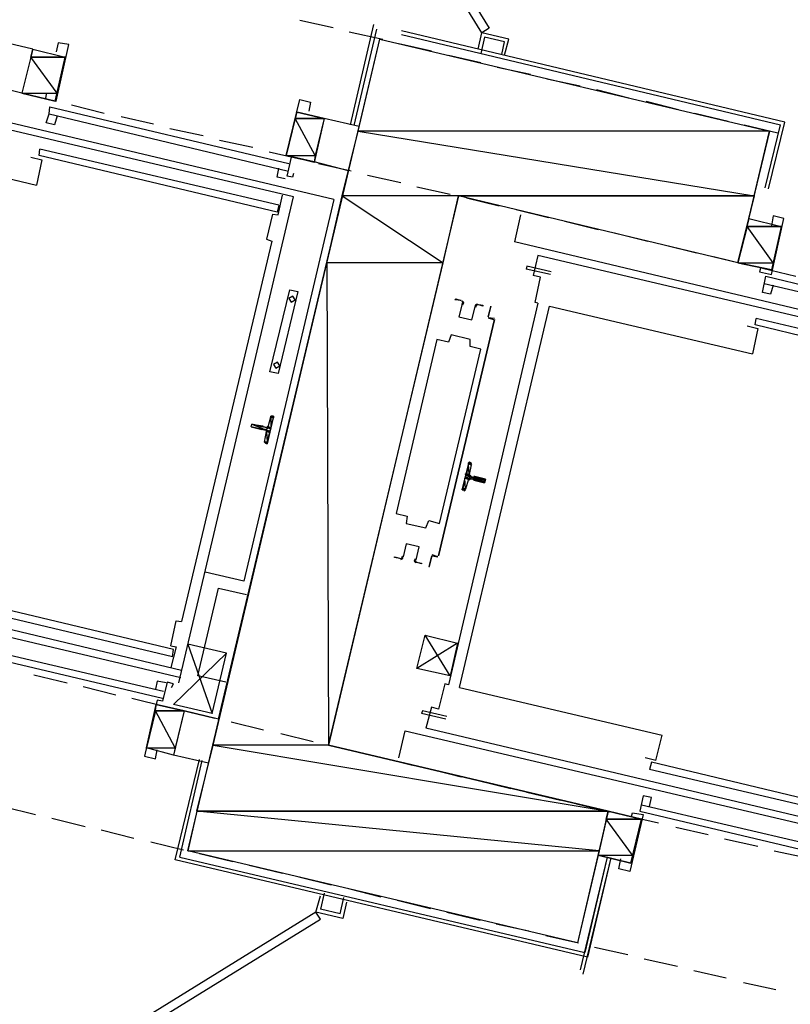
# Model space of a CAD drawing. Header units: feet. Extents: x -79 to 198, y -22 to 181.
# Tile 74 of 256: x 54 to 65, y 52 to 66. Entities that reach past the tile are written whole.
import ezdxf

# ---------------------------------------------------------------- set-up
doc = ezdxf.new("R2010")
doc.units = ezdxf.units.FT
for name, color, linetype in [('A-LINEA', 7, 'CONTINUOUS'), ('A-LINEA-FINA', 9, 'CONTINUOUS'), ('A-MURO-CONCRETO', 8, 'CONTINUOUS')]:
    doc.layers.add(name, color=color, linetype=linetype)

msp = doc.modelspace()

# ---------------------------------------------------------------- linework, layer by layer
at = {"layer": 'A-LINEA'}
for p, q in [((57.64, 66.2178), (58.1333, 66.1111)), ((58.7333, 66.1511), (58.3867, 64.6711)), ((53.6933, 65.7911), (52.48, 66.0711)), ((58.3733, 66.0444), (58.8667, 65.9378)), ((58.7733, 66.0844), (58.44, 64.6578)), ((64.8133, 64.7111), (59.1467, 66.0578)), ((59.1467, 66.0044), (64.7467, 64.6711)), ((60.28, 65.7911), (60.3333, 66.0311)), ((60.28, 65.7911), (60.3333, 66.0311)), ((60.7333, 65.9378), (60.3333, 66.0311)), ((60.7333, 65.9378), (60.3333, 66.0311)), ((59.1067, 65.8711), (59.5867, 65.7644)), ((60.6267, 65.7111), (60.6667, 65.8978)), ((60.6667, 65.6978), (60.7333, 65.9378)), ((53.6933, 65.7911), (53.5333, 65.1378)), ((53.6933, 65.7911), (54.1733, 65.6711)), ((54.0267, 65.0178), (54.1733, 65.6711)), ((59.84, 65.6978), (60.32, 65.5911)), ((60.56, 65.5244), (61.0533, 65.4178)), ((58.1467, 63.5644), (50.2267, 65.4444)), ((53.5333, 65.1378), (52.32, 65.4311)), ((57.5467, 63.6044), (50.5733, 65.2444)), ((61.2933, 65.3511), (61.7867, 65.2444)), ((53.5333, 65.1378), (54.0267, 65.0178)), ((53.5333, 65.1378), (54.0267, 65.0178)), ((62.0267, 65.1911), (62.5067, 65.0711)), ((53.9467, 64.9378), (57.48, 64.0978)), ((54.2667, 64.9644), (54.7467, 64.8444)), ((62.76, 65.0178), (63.24, 64.8978)), ((53.9333, 64.8311), (57.4533, 63.9911)), ((54.0533, 64.8044), (54.0133, 64.6711)), ((55, 64.7911), (55.48, 64.6844)), ((57.44, 64.2178), (57.6, 64.8578)), ((58, 64.7644), (57.6, 64.8578)), ((63.48, 64.8444), (63.9733, 64.7244)), ((58, 64.7644), (57.8533, 64.1111)), ((58.52, 64.6444), (58, 64.7644)), ((64.2133, 64.6711), (64.7067, 64.5511)), ((64.52, 63.7378), (64.7467, 64.6711)), ((64.5733, 63.7244), (64.8133, 64.7111)), ((50.7467, 64.4978), (53.7467, 63.7778)), ((55.72, 64.6178), (56.2133, 64.5111)), ((56.4533, 64.4444), (56.9467, 64.3378)), ((53.7867, 64.2178), (53.8, 64.3111)), ((57.3067, 63.3778), (53.7867, 64.2178)), ((57.3333, 63.4844), (53.8, 64.3111)), ((57.1867, 64.2711), (57.6667, 64.1644)), ((57.8533, 64.1244), (57.44, 64.2178)), ((58.36, 63.9911), (57.8533, 64.1244)), ((57.92, 64.0978), (58.4, 63.9911)), ((56.44, 55.8844), (58.36, 63.9911)), ((58.64, 63.9244), (59.1333, 63.8178)), ((57.32, 63.3378), (57.3867, 63.6311)), ((59.3733, 63.7511), (59.8667, 63.6444)), ((55.8533, 56.4178), (57.5467, 63.6044)), ((58.1467, 63.5644), (56.8133, 57.9244)), ((57.3333, 63.4844), (57.3067, 63.3778)), ((60.1067, 63.5911), (60.5867, 63.4711)), ((57.24, 63.3511), (57.32, 63.3378)), ((60.9067, 63.3378), (60.8133, 62.9378)), ((60.84, 63.4178), (61.32, 63.2978)), ((61.56, 63.2444), (62.0533, 63.1244)), ((62.2933, 63.0711), (62.7867, 62.9511)), ((64.76, 63.1644), (64.6133, 62.5244)), ((57.2267, 62.9511), (55.8933, 57.3244)), ((68.7333, 61.0578), (60.8133, 62.9378)), ((63.0267, 62.8978), (63.5067, 62.7778)), ((61.16, 62.7378), (61.0933, 62.4444)), ((68.1333, 61.0978), (61.16, 62.7378)), ((63.76, 62.7244), (64.24, 62.6044)), ((61.3467, 62.4578), (60.9867, 62.5378)), ((64.48, 62.5511), (64.9733, 62.4311)), ((64.5067, 62.3244), (68.04, 61.4978)), ((64.5333, 62.4311), (68.0667, 61.5911)), ((64.64, 62.2978), (64.6, 62.1644)), ((61.16, 62.0311), (59.84, 56.3911)), ((60, 56.3511), (61.3333, 61.9911)), ((61.3333, 61.9911), (64.3333, 61.2844)), ((60.52, 61.7911), (59.6933, 58.2978)), ((59.6933, 58.2978), (60.52, 61.7911)), ((60.52, 61.8044), (60.4267, 61.8178)), ((60.4267, 61.8178), (60.5067, 61.7911)), ((60.44, 61.8178), (60.44, 61.8178)), ((60.44, 61.8178), (60.44, 61.8178)), ((60.5067, 61.7911), (60.5067, 61.7911)), ((64.3733, 61.7111), (64.3867, 61.8044)), ((67.92, 60.9778), (64.3867, 61.8044)), ((67.8933, 60.8711), (64.3733, 61.7111)), ((57.1733, 60.2044), (57.2133, 60.3511)), ((57.2379, 60.3639), (57.2142, 60.3504)), ((57.08, 60.1644), (57.08, 60.1644)), ((57.12, 59.9778), (57.1467, 60.1378)), ((57.1336, 59.9744), (57.1487, 59.9516)), ((60.1733, 59.6444), (60.1467, 59.4978)), ((60.1864, 59.6479), (60.1713, 59.6706)), ((60.1333, 59.4311), (60.0933, 59.2844)), ((60.1733, 59.4711), (60.2133, 59.4578)), ((60.0687, 59.2583), (60.0924, 59.2718)), ((55.8933, 56.6044), (48.92, 58.2578)), ((59.68, 58.2844), (59.6, 58.3111)), ((59.6, 58.2978), (59.6, 58.2978)), ((59.68, 58.2978), (59.68, 58.2978)), ((59.68, 58.2978), (59.68, 58.2978)), ((48.6133, 58.2178), (55.88, 56.4978)), ((56.8133, 57.9244), (56.24, 58.0578)), ((55.7733, 56.9111), (52.2533, 57.7511)), ((55.76, 56.8044), (52.2267, 57.6444)), ((55.7333, 56.9644), (55.8133, 57.3378)), ((55.8133, 57.3378), (55.8933, 57.3244)), ((52.1067, 57.1244), (55.6267, 56.2978)), ((59.8667, 56.5244), (59.4933, 57.1244)), ((52.08, 57.0311), (55.6133, 56.1911)), ((55.7333, 56.9644), (55.8133, 56.9511)), ((55.8133, 56.9511), (55.7333, 56.6444)), ((56.56, 56.8578), (55.9867, 56.9911)), ((55.76, 56.8044), (55.7733, 56.9111)), ((56.3467, 55.9644), (56.56, 56.8578)), ((53.7067, 56.5378), (54.2, 56.4178)), ((54.44, 56.3644), (54.92, 56.2444)), ((59.7867, 56.4044), (59.6933, 56.0311)), ((59.84, 56.3911), (59.7867, 56.4044)), ((60, 56.3511), (63, 55.6444)), ((55.16, 56.1911), (55.6533, 56.0711)), ((55.3733, 55.4578), (55.52, 56.0978)), ((55.9333, 56.0044), (55.52, 56.0978)), ((55.9333, 56.0044), (55.7733, 55.3511)), ((55.8933, 56.0178), (56.3867, 55.8978)), ((56.44, 55.8844), (55.9333, 56.0044)), ((59.4533, 56.0044), (59.44, 55.9644)), ((59.8, 55.8844), (59.44, 55.9644)), ((59.8133, 55.9244), (59.4533, 56.0044)), ((56.6267, 55.8444), (57.1067, 55.7244)), ((57.36, 55.6711), (57.84, 55.5511)), ((59.1067, 55.3111), (59.2, 55.7111)), ((59.2, 55.7111), (66.4667, 54.0044)), ((66.48, 54.0978), (59.5067, 55.7511)), ((62.9067, 55.2711), (63, 55.6444)), ((58.08, 55.4978), (58.5733, 55.3778)), ((55.7733, 55.3511), (55.3733, 55.4578)), ((56.2933, 55.2311), (55.7733, 55.3511)), ((58.8133, 55.3244), (59.3067, 55.2044)), ((55.8, 53.8044), (56.16, 55.2844)), ((55.8, 53.8044), (56.16, 55.2844)), ((55.8667, 53.8444), (56.2, 55.2711)), ((55.8667, 53.8444), (56.2, 55.2711)), ((62.9067, 55.2711), (62.7467, 55.3111)), ((62.84, 55.2444), (62.8133, 55.1378)), ((66.36, 54.4044), (62.84, 55.2444)), ((59.5467, 55.1511), (60.0267, 55.0311)), ((66.3467, 54.3111), (62.8133, 55.1378)), ((60.28, 54.9778), (60.76, 54.8578)), ((61, 54.8044), (61.4933, 54.6844)), ((61.7333, 54.6311), (62.2267, 54.5111)), ((62.6933, 54.6178), (66.2133, 53.7911)), ((62.8133, 54.5911), (62.84, 54.7244)), ((53.2533, 54.5911), (53.7333, 54.4711)), ((62.4667, 54.4578), (62.9467, 54.3511)), ((62.6667, 54.5244), (66.2, 53.6844)), ((53.9733, 54.4178), (54.4667, 54.2978)), ((62.5333, 53.7511), (62.6933, 54.4044)), ((54.7067, 54.2444), (55.1867, 54.1244)), ((63.2, 54.2844), (63.68, 54.1778)), ((55.44, 54.0711), (55.92, 53.9511)), ((63.92, 54.1111), (64.4133, 54.0044)), ((56.16, 53.8978), (56.6533, 53.7778)), ((64.6533, 53.9378), (65.1467, 53.8311)), ((61.8933, 52.3644), (55.8, 53.8044)), ((55.8667, 53.8444), (61.8533, 52.4311)), ((56.8933, 53.7244), (57.3867, 53.6044)), ((62.1867, 53.8444), (61.7867, 52.1778)), ((62.24, 53.8311), (61.8267, 52.1111)), ((62.1867, 53.8444), (61.8533, 52.4311)), ((62.24, 53.8311), (61.8933, 52.3644)), ((57.6267, 53.5511), (58.1067, 53.4311)), ((58, 53.3111), (57.9467, 53.0711)), ((58.36, 53.3778), (58.84, 53.2578)), ((57.88, 53.0311), (57.9467, 53.2711)), ((58.24, 53.0044), (58.2933, 53.2444)), ((58.3333, 53.1778), (58.28, 52.9378)), ((59.08, 53.2044), (59.5733, 53.0844)), ((58.28, 52.9378), (57.88, 53.0311)), ((58.24, 53.0044), (57.9467, 53.0711)), ((59.8133, 53.0311), (60.3067, 52.9111)), ((60.5467, 52.8578), (61.0267, 52.7511)), ((61.28, 52.6844), (61.76, 52.5778)), ((62, 52.5111), (62.4933, 52.4044)), ((62.7333, 52.3378), (63.2267, 52.2311)), ((63.4667, 52.1644), (63.9467, 52.0578)), ((64.2, 51.9911), (64.68, 51.8844))]:
    msp.add_line(p, q, dxfattribs=at)
for points in [[(60.3333, 66.0311), (58.76, 68.5778), (58.8667, 68.6444), (60.44, 66.0978), (60.3333, 66.0311)], [(60.6667, 65.8978), (60.3733, 65.9644), (60.32, 65.7244)], [(60.6667, 65.8978), (60.3733, 65.9644), (60.32, 65.7244)], [(53.8933, 65.1244), (53.88, 65.0578), (54.04, 65.0178), (54.2267, 65.8578), (54.0667, 65.8844), (54.04, 65.7511)], [(62.2, 54.5244), (61.7467, 52.5778), (55.9867, 53.9378), (58.8267, 65.9378), (64.5867, 64.5778), (64.12, 62.6311), (59.9867, 63.6178), (58.0667, 55.4978), (62.2, 54.5244)], [(54.0133, 64.6711), (53.8933, 64.6978), (53.9333, 64.8311), (53.9467, 64.9378)], [(57.5467, 63.9511), (57.5333, 63.8978), (57.4533, 63.9111), (57.52, 64.1911), (57.44, 64.2178), (57.64, 65.0444), (57.8, 65.0044), (57.7733, 64.8711)], [(53.6667, 64.1911), (53.8267, 64.1511), (53.7467, 63.7778)], [(57.4267, 63.8711), (57.3067, 63.8978), (57.3333, 64.0311)], [(57.24, 63.3511), (57.1467, 62.9778), (57.2267, 62.9511)], [(64.28, 63.2844), (64.12, 62.6311), (64.6133, 62.5244)], [(64.6133, 62.5244), (64.12, 62.6311), (64.28, 63.2844), (64.76, 63.1644)], [(64.4533, 62.5511), (64.44, 62.4978), (64.6133, 62.4578), (64.8, 63.2844), (64.64, 63.3244), (64.6133, 63.1778)], [(61.36, 62.4978), (61, 62.5778), (60.9867, 62.5378)], [(61.16, 62.0311), (61.12, 62.0444), (61.2, 62.4178), (61.0933, 62.4444)], [(64.6, 62.1644), (64.48, 62.1911), (64.5333, 62.4311)], [(57.4933, 62.2311), (57.6133, 62.2044), (57.32, 60.9911), (57.2, 61.0178), (57.4933, 62.2311)], [(57.5374, 62.1365), (57.4813, 62.1019), (57.5159, 62.0457), (57.5721, 62.0804), (57.5374, 62.1365)], [(60.0267, 62.0711), (59.9333, 62.0844), (59.9467, 62.0978), (60.0267, 62.0711)], [(60.0397, 62.0235), (59.9942, 61.8309), (60.1869, 61.7853), (60.2325, 61.9779)], [(60.0397, 62.0235), (59.9942, 61.8309), (60.1869, 61.7853), (60.2325, 61.9779)], [(60.044, 62.0208), (60.0531, 62.0409), (60.0381, 62.0572)], [(60.051, 62.0095), (60.0663, 62.043), (60.0413, 62.0701)], [(60.2673, 62.017), (60.2329, 62.0039), (60.2315, 61.9671)], [(60.2533, 62.0178), (60.3467, 62.0044), (60.3467, 61.9911), (60.2533, 62.0178)], [(60.2644, 62.004), (60.2438, 61.9961), (60.2429, 61.9741)], [(60.4267, 61.8311), (60.4667, 61.9778), (60.4667, 61.9911), (60.4267, 61.8311)], [(64.2533, 61.6978), (64.4133, 61.6578), (64.3333, 61.2844)], [(59.6667, 61.4978), (59.0667, 58.9244), (59.2267, 58.8844), (59.2133, 58.7778), (59.5067, 58.7111), (59.5467, 58.8178), (59.7067, 58.7778), (60.32, 61.3511), (60.16, 61.3911), (60.16, 61.4978), (59.88, 61.5644), (59.84, 61.4578), (59.6667, 61.4978)], [(57.3107, 61.1632), (57.2546, 61.1285), (57.2893, 61.0724), (57.3454, 61.107), (57.3107, 61.1632)], [(57.24, 60.3644), (57.2533, 60.3644), (57.16, 59.9511), (57.1467, 59.9644)], [(57.08, 60.1644), (56.92, 60.2044), (56.9333, 60.2444), (57.0933, 60.2178), (57.0933, 60.2044)], [(57.1333, 60.1644), (57.0933, 60.1644), (57.0933, 60.1644)], [(57.1467, 60.1911), (57.1067, 60.2044), (57.1067, 60.2044)], [(57.1595, 60.1265), (57.157, 60.1416), (57.1446, 60.1506)], [(57.1487, 60.1783), (57.1638, 60.1808), (57.1728, 60.1932)], [(60.0667, 59.2711), (60.04, 59.2711), (60.1467, 59.6844), (60.16, 59.6711)], [(60.1713, 59.4306), (60.1562, 59.4281), (60.1472, 59.4157)], [(60.16, 59.4444), (60.2, 59.4311), (60.2, 59.4311)], [(60.1605, 59.4957), (60.163, 59.4806), (60.1754, 59.4716)], [(60.2267, 59.4711), (60.3867, 59.4311), (60.3733, 59.3778), (60.2133, 59.4178)], [(60.2267, 59.4711), (60.2133, 59.4711), (60.2133, 59.4711)], [(59.3603, 58.2387), (59.4058, 58.4313), (59.2131, 58.4769), (59.1675, 58.2843)], [(59.3603, 58.2387), (59.4058, 58.4313), (59.2131, 58.4769), (59.1675, 58.2843)], [(59.12, 58.2578), (59.04, 58.2711), (59.04, 58.2844), (59.1333, 58.2578)], [(59.1327, 58.2453), (59.1671, 58.2583), (59.1685, 58.2951)], [(59.1356, 58.2583), (59.1562, 58.2661), (59.1571, 58.2882)], [(59.349, 58.2527), (59.3337, 58.2192), (59.3587, 58.1921)], [(59.356, 58.2414), (59.3469, 58.2213), (59.3619, 58.205)], [(59.5867, 58.2978), (59.5467, 58.1378), (59.56, 58.1378), (59.6, 58.2978), (59.68, 58.2844)], [(59.36, 58.2044), (59.44, 58.1911), (59.44, 58.1778), (59.36, 58.2044)], [(56.5467, 56.4311), (56.1333, 56.5244), (56.44, 57.8178), (56.8533, 57.7244)], [(59.9733, 57.0044), (59.3733, 56.6311), (59.4933, 57.1244), (59.9733, 57.0044), (59.8667, 56.5244), (59.3733, 56.6311)], [(55.9867, 56.9911), (56.3467, 55.9644), (55.7733, 56.0978), (56.56, 56.8578)], [(55.7467, 56.3511), (55.7733, 56.4044), (55.68, 56.4311), (55.6133, 56.1511), (55.5333, 56.1644), (55.3467, 55.3378), (55.5067, 55.2978), (55.5333, 55.4311)], [(55.6667, 56.4178), (55.5333, 56.4444), (55.5067, 56.3244)], [(59.6933, 56.0311), (59.5867, 56.0578), (59.5067, 55.7511)], [(62.84, 54.7244), (62.72, 54.7511), (62.6667, 54.5244)], [(62.6933, 54.4044), (62.2, 54.5244), (62.0533, 53.8711), (62.5333, 53.7511)], [(62.5467, 54.4444), (62.56, 54.4978), (62.72, 54.4711), (62.52, 53.6311), (62.36, 53.6711), (62.3867, 53.8178)], [(57.88, 53.0311), (55.3333, 51.4578), (55.4, 51.3511), (57.9467, 52.9244), (57.88, 53.0311)]]:
    msp.add_lwpolyline(points, dxfattribs=at)
at = {"layer": 'A-LINEA-FINA'}
for p, q in [((57.2533, 60.3511), (57.2133, 60.3644)), ((57.2533, 60.3511), (57.2267, 60.3644)), ((57.2533, 60.3644), (57.24, 60.3644)), ((57.08, 60.1644), (56.92, 60.2044)), ((57.0933, 60.2044), (56.9333, 60.2444)), ((57.0933, 60.2044), (56.9333, 60.2444)), ((57.2, 60.1378), (57.1333, 60.1644)), ((57.2, 60.1244), (57.1467, 60.1378)), ((57.2133, 60.1778), (57.16, 60.1911)), ((57.16, 59.9644), (57.12, 59.9778)), ((57.16, 59.9644), (57.1333, 59.9778)), ((57.16, 59.9644), (57.1333, 59.9644)), ((57.16, 59.9511), (57.1333, 59.9644)), ((60.1333, 59.6711), (60.1733, 59.6578)), ((60.1333, 59.6711), (60.1733, 59.6711)), ((60.1467, 59.6844), (60.16, 59.6711)), ((60.08, 59.4444), (60.1333, 59.4311)), ((60.08, 59.4444), (60.1333, 59.4311)), ((60.0933, 59.4978), (60.16, 59.4711)), ((60.0933, 59.4978), (60.16, 59.4844)), ((60.0933, 59.4978), (60.1467, 59.4844)), ((60.0933, 59.4578), (60.1467, 59.4444)), ((60.2133, 59.4711), (60.3867, 59.4311)), ((60.2133, 59.4711), (60.3867, 59.4311)), ((60.2133, 59.4578), (60.3733, 59.4178)), ((60.2133, 59.4311), (60.3733, 59.3911)), ((60.2133, 59.4178), (60.3733, 59.3778)), ((60.04, 59.2844), (60.08, 59.2711)), ((60.04, 59.2711), (60.0667, 59.2711)), ((60.0533, 59.2844), (60.08, 59.2711))]:
    msp.add_line(p, q, dxfattribs=at)
for points in [[(57.2133, 60.3511), (57.2133, 60.1911), (57.1733, 60.2044), (57.2133, 60.3511)], [(57.2133, 60.3644), (57.2533, 60.3511), (57.2267, 60.3644), (57.2133, 60.3644)], [(57.2533, 60.3511), (57.2533, 60.3511), (57.2133, 60.3644), (57.2533, 60.3511)], [(57.2133, 60.3644), (57.2533, 60.3511), (57.2133, 60.3511), (57.2133, 60.3644), (57.2133, 60.3644)], [(57.2133, 60.3644), (57.2533, 60.3511), (57.2533, 60.3511), (57.2133, 60.3644), (57.2133, 60.3644)], [(57.2533, 60.3378), (57.2533, 60.3378), (57.2133, 60.3511), (57.2533, 60.3378)], [(57.2533, 60.3378), (57.2133, 60.3511), (57.2533, 60.3511), (57.2533, 60.3378), (57.2533, 60.3378)], [(57.2533, 60.3378), (57.2133, 60.3511), (57.2133, 60.1911), (57.2533, 60.3378)], [(57.2533, 60.3644), (57.24, 60.3644), (57.2267, 60.3644), (57.2533, 60.3644), (57.2533, 60.3644)], [(57.2267, 60.3644), (57.2533, 60.3511), (57.2533, 60.3511), (57.2267, 60.3644)], [(57.2533, 60.3511), (57.2533, 60.3511), (57.2267, 60.3644), (57.2533, 60.3511)], [(57.2533, 60.3511), (57.2267, 60.3644), (57.2533, 60.3644), (57.2533, 60.3511), (57.2533, 60.3511)], [(57.2267, 60.3644), (57.2533, 60.3511), (57.2533, 60.3511), (57.2267, 60.3644)], [(57.24, 60.3644), (57.2533, 60.3644), (57.2533, 60.3644), (57.24, 60.3644)], [(57.2533, 60.3644), (57.2533, 60.3644), (57.24, 60.3644), (57.2533, 60.3644)], [(56.9333, 60.2444), (57.2, 60.1378), (56.92, 60.2044), (56.9333, 60.2444), (56.9333, 60.2444)], [(56.92, 60.2044), (57.0933, 60.1644), (57.0933, 60.1644), (56.92, 60.2044)], [(57.0933, 60.1644), (57.0933, 60.1644), (56.92, 60.2044), (57.0933, 60.1644), (57.0933, 60.1644)], [(56.92, 60.2044), (57.0933, 60.1644), (57.0933, 60.1644), (56.92, 60.2044)], [(57.0933, 60.1644), (57.0933, 60.1644), (56.92, 60.2044), (57.0933, 60.1644), (57.0933, 60.1644)], [(56.92, 60.2044), (57.0933, 60.1644), (57.0933, 60.1644), (56.92, 60.2044)], [(57.0933, 60.1644), (57.0933, 60.1644), (56.92, 60.2044), (57.0933, 60.1644), (57.0933, 60.1644)], [(57.08, 60.1644), (57.08, 60.1644), (56.92, 60.2044), (57.08, 60.1644)], [(57.08, 60.1644), (56.92, 60.2044), (57.0933, 60.1644), (57.08, 60.1644), (57.08, 60.1644)], [(56.92, 60.2044), (57.08, 60.1644), (57.08, 60.1644), (56.92, 60.2044)], [(57.08, 60.1644), (57.08, 60.1644), (56.92, 60.2044), (57.08, 60.1644), (57.08, 60.1644)], [(56.92, 60.2044), (57.08, 60.1644), (57.08, 60.1644), (56.92, 60.2044)], [(57.08, 60.1644), (57.08, 60.1644), (56.92, 60.2044), (57.08, 60.1644)], [(56.92, 60.2044), (57.08, 60.1644), (57.08, 60.1644), (56.92, 60.2044), (56.92, 60.2044)], [(56.92, 60.2044), (57.08, 60.1644), (57.08, 60.1644), (56.92, 60.2044)], [(57.08, 60.1644), (57.08, 60.1644), (56.92, 60.2044), (57.08, 60.1644), (57.08, 60.1644)], [(56.92, 60.2044), (57.08, 60.1644), (57.08, 60.1644), (56.92, 60.2044)], [(57.08, 60.1644), (57.08, 60.1644), (56.92, 60.2044), (57.08, 60.1644), (57.08, 60.1644)], [(57.0933, 60.2044), (57.0933, 60.2044), (56.9333, 60.2444), (57.0933, 60.2044)], [(57.0933, 60.2044), (56.9333, 60.2444), (57.0933, 60.2178), (57.0933, 60.2044), (57.0933, 60.2044)], [(56.9333, 60.2444), (57.0933, 60.2044), (57.0933, 60.2044), (56.9333, 60.2444)], [(57.0933, 60.2044), (57.0933, 60.2044), (56.9333, 60.2444), (57.0933, 60.2044)], [(56.9333, 60.2444), (57.0933, 60.2044), (57.0933, 60.2044), (56.9333, 60.2444), (56.9333, 60.2444)], [(56.9333, 60.2444), (57.0933, 60.2044), (57.0933, 60.2044), (56.9333, 60.2444)], [(57.0933, 60.2044), (57.0933, 60.2044), (56.9333, 60.2444), (57.0933, 60.2044), (57.0933, 60.2044)], [(56.9333, 60.2444), (57.0933, 60.2044), (57.0933, 60.2044), (56.9333, 60.2444)], [(57.0933, 60.2044), (57.0933, 60.2044), (56.9333, 60.2444), (57.0933, 60.2044)], [(56.9333, 60.2444), (57.0933, 60.2044), (57.0933, 60.2044), (56.9333, 60.2444), (56.9333, 60.2444)], [(56.9333, 60.2444), (57.0933, 60.2044), (57.0933, 60.2044), (56.9333, 60.2444)], [(57.0933, 60.2044), (57.0933, 60.2044), (56.9333, 60.2444), (57.0933, 60.2044), (57.0933, 60.2044)], [(56.9333, 60.2444), (57.0933, 60.2044), (57.0933, 60.2044), (56.9333, 60.2444)], [(57.0933, 60.2044), (57.0933, 60.2044), (56.9333, 60.2444), (57.0933, 60.2044), (57.0933, 60.2044)], [(57.1067, 60.2044), (57.1067, 60.2044), (56.9333, 60.2444), (57.1067, 60.2044)], [(57.1067, 60.2044), (56.9333, 60.2444), (57.0933, 60.2044), (57.1067, 60.2044), (57.1067, 60.2044)], [(57.2133, 60.1778), (56.9333, 60.2444), (57.2, 60.1378), (57.2133, 60.1778)], [(57.1467, 60.1378), (57.16, 59.9778), (57.12, 59.9778), (57.1467, 60.1378), (57.1467, 60.1378)], [(57.1333, 60.1644), (57.2, 60.1378), (57.2, 60.1378), (57.1333, 60.1644)], [(57.2, 60.1378), (57.2, 60.1378), (57.1333, 60.1644), (57.2, 60.1378), (57.2, 60.1378)], [(57.1333, 60.1644), (57.2, 60.1378), (57.1467, 60.1511), (57.1333, 60.1644), (57.1333, 60.1644)], [(57.16, 60.1911), (57.2133, 60.1778), (57.1467, 60.1911), (57.16, 60.1911), (57.16, 60.1911)], [(57.1467, 60.1911), (57.2133, 60.1778), (57.2133, 60.1778), (57.1467, 60.1911)], [(57.2133, 60.1778), (57.2133, 60.1778), (57.1467, 60.1911), (57.2133, 60.1778), (57.2133, 60.1778)], [(57.1467, 60.1911), (57.2133, 60.1778), (57.2133, 60.1778), (57.1467, 60.1911)], [(57.2133, 60.1778), (57.2133, 60.1778), (57.1467, 60.1911), (57.2133, 60.1778), (57.2133, 60.1778)], [(57.1467, 60.1511), (57.2, 60.1378), (57.2, 60.1378), (57.1467, 60.1511)], [(57.2, 60.1378), (57.2, 60.1378), (57.1467, 60.1511), (57.2, 60.1378), (57.2, 60.1378)], [(57.1467, 60.1511), (57.2, 60.1378), (57.2, 60.1378), (57.1467, 60.1511)], [(57.2, 60.1378), (57.2, 60.1378), (57.1467, 60.1511), (57.2, 60.1378), (57.2, 60.1378)], [(57.1467, 60.1511), (57.2, 60.1378), (57.2, 60.1378), (57.1467, 60.1511)], [(57.2, 60.1378), (57.2, 60.1378), (57.1467, 60.1511), (57.2, 60.1378), (57.2, 60.1378)], [(57.1467, 60.1511), (57.2, 60.1378), (57.2, 60.1378), (57.1467, 60.1511)], [(57.2, 60.1378), (57.2, 60.1378), (57.1467, 60.1511), (57.2, 60.1378), (57.2, 60.1378)], [(57.2, 60.1378), (57.1467, 60.1511), (57.2, 60.1244), (57.2, 60.1378)], [(57.1467, 60.1511), (57.2, 60.1244), (57.1467, 60.1378), (57.1467, 60.1511)], [(57.1467, 60.1378), (57.2, 60.1244), (57.2, 60.1244), (57.1467, 60.1378)], [(57.2, 60.1244), (57.2, 60.1244), (57.1467, 60.1378), (57.2, 60.1244)], [(57.2, 60.1244), (57.1467, 60.1378), (57.2, 60.1244), (57.2, 60.1244), (57.2, 60.1244)], [(57.2, 60.1244), (57.1467, 60.1378), (57.16, 59.9778), (57.2, 60.1244)], [(57.2133, 60.1911), (57.1733, 60.2044), (57.16, 60.2044), (57.2133, 60.1911), (57.2133, 60.1911)], [(57.2133, 60.1911), (57.2133, 60.1911), (57.16, 60.2044), (57.2133, 60.1911)], [(57.2133, 60.1911), (57.16, 60.2044), (57.2133, 60.1911), (57.2133, 60.1911), (57.2133, 60.1911)], [(57.2133, 60.1911), (57.16, 60.2044), (57.2133, 60.1778), (57.2133, 60.1911)], [(57.16, 60.2044), (57.2133, 60.1778), (57.16, 60.1911), (57.16, 60.2044), (57.16, 60.2044)], [(57.16, 60.1911), (57.2133, 60.1778), (57.2133, 60.1778), (57.16, 60.1911)], [(57.2133, 60.1778), (57.2133, 60.1778), (57.16, 60.1911), (57.2133, 60.1778), (57.2133, 60.1778)], [(57.16, 60.1911), (57.2133, 60.1778), (57.2133, 60.1778), (57.16, 60.1911)], [(57.2133, 60.1778), (57.2133, 60.1778), (57.16, 60.1911), (57.2133, 60.1778), (57.2133, 60.1778)], [(57.16, 60.1911), (57.2133, 60.1778), (57.2133, 60.1778), (57.16, 60.1911)], [(57.2133, 60.1778), (57.2133, 60.1778), (57.16, 60.1911), (57.2133, 60.1778), (57.2133, 60.1778)], [(57.1733, 60.2044), (57.2133, 60.1911), (57.2133, 60.1911), (57.1733, 60.2044)], [(57.1333, 59.9778), (57.16, 59.9644), (57.12, 59.9778), (57.1333, 59.9778)], [(57.12, 59.9778), (57.16, 59.9644), (57.16, 59.9644), (57.12, 59.9778)], [(57.16, 59.9644), (57.16, 59.9644), (57.12, 59.9778), (57.16, 59.9644)], [(57.16, 59.9644), (57.12, 59.9778), (57.16, 59.9778), (57.16, 59.9644), (57.16, 59.9644)], [(57.12, 59.9778), (57.16, 59.9644), (57.16, 59.9644), (57.12, 59.9778), (57.12, 59.9778)], [(57.1333, 59.9778), (57.16, 59.9644), (57.1333, 59.9644), (57.1333, 59.9778)], [(57.1333, 59.9644), (57.16, 59.9644), (57.16, 59.9644), (57.1333, 59.9644), (57.1333, 59.9644)], [(57.1467, 59.9644), (57.16, 59.9511), (57.1333, 59.9644), (57.1467, 59.9644)], [(57.1333, 59.9644), (57.16, 59.9511), (57.16, 59.9511), (57.1333, 59.9644)], [(57.16, 59.9511), (57.16, 59.9511), (57.1333, 59.9644), (57.16, 59.9511)], [(57.16, 59.9511), (57.1333, 59.9644), (57.16, 59.9644), (57.16, 59.9511), (57.16, 59.9511)], [(57.1333, 59.9644), (57.16, 59.9511), (57.16, 59.9511), (57.1333, 59.9644), (57.1333, 59.9644)], [(60.1067, 59.5111), (60.1467, 59.4978), (60.1333, 59.6578), (60.1067, 59.5111)], [(60.1333, 59.6711), (60.1733, 59.6711), (60.1467, 59.6844), (60.1333, 59.6711)], [(60.1733, 59.6711), (60.1333, 59.6711), (60.1733, 59.6578), (60.1733, 59.6711)], [(60.1733, 59.6578), (60.1333, 59.6711), (60.1333, 59.6711), (60.1733, 59.6578)], [(60.1333, 59.6711), (60.1333, 59.6711), (60.1733, 59.6578), (60.1333, 59.6711)], [(60.1333, 59.6711), (60.1733, 59.6578), (60.1333, 59.6578), (60.1333, 59.6711), (60.1333, 59.6711)], [(60.1733, 59.6578), (60.1333, 59.6711), (60.1333, 59.6711), (60.1733, 59.6578)], [(60.1333, 59.6711), (60.1333, 59.6711), (60.1733, 59.6711), (60.1333, 59.6711)], [(60.1733, 59.6711), (60.1333, 59.6711), (60.1333, 59.6711), (60.1733, 59.6711)], [(60.1333, 59.6711), (60.1333, 59.6711), (60.1733, 59.6711), (60.1333, 59.6711), (60.1333, 59.6711)], [(60.1467, 59.4978), (60.1333, 59.6578), (60.1733, 59.6444), (60.1467, 59.4978)], [(60.1333, 59.6578), (60.1733, 59.6444), (60.1733, 59.6578), (60.1333, 59.6578), (60.1333, 59.6578)], [(60.1733, 59.6444), (60.1333, 59.6578), (60.1333, 59.6578), (60.1733, 59.6444), (60.1733, 59.6444)], [(60.1733, 59.6711), (60.1467, 59.6844), (60.16, 59.6711), (60.1733, 59.6711)], [(60.16, 59.6711), (60.1467, 59.6844), (60.1467, 59.6844), (60.16, 59.6711), (60.16, 59.6711)], [(60.0533, 59.2978), (60.0933, 59.2844), (60.08, 59.4444), (60.0533, 59.2978)], [(60.08, 59.4444), (60.1333, 59.4444), (60.0933, 59.4578), (60.08, 59.4444)], [(60.0933, 59.2844), (60.08, 59.4444), (60.1333, 59.4311), (60.0933, 59.2844)], [(60.1333, 59.4311), (60.08, 59.4444), (60.08, 59.4444), (60.1333, 59.4311)], [(60.08, 59.4444), (60.08, 59.4444), (60.1333, 59.4311), (60.08, 59.4444)], [(60.1333, 59.4311), (60.08, 59.4444), (60.1333, 59.4444), (60.1333, 59.4311), (60.1333, 59.4311)], [(60.1333, 59.4311), (60.08, 59.4444), (60.08, 59.4444), (60.1333, 59.4311), (60.1333, 59.4311)], [(60.0933, 59.5111), (60.0933, 59.5111), (60.1467, 59.4978), (60.0933, 59.5111)], [(60.0933, 59.5111), (60.1467, 59.4978), (60.0933, 59.4978), (60.0933, 59.5111), (60.0933, 59.5111)], [(60.1067, 59.5111), (60.1467, 59.4978), (60.0933, 59.5111), (60.1067, 59.5111), (60.1067, 59.5111)], [(60.0933, 59.4844), (60.1733, 59.4711), (60.0933, 59.4978), (60.0933, 59.4844)], [(60.1733, 59.4711), (60.0933, 59.4978), (60.16, 59.4711), (60.1733, 59.4711), (60.1733, 59.4711)], [(60.16, 59.4711), (60.0933, 59.4978), (60.0933, 59.4978), (60.16, 59.4711)], [(60.0933, 59.4978), (60.0933, 59.4978), (60.16, 59.4711), (60.0933, 59.4978), (60.0933, 59.4978)], [(60.16, 59.4711), (60.0933, 59.4978), (60.16, 59.4844), (60.16, 59.4711), (60.16, 59.4711)], [(60.16, 59.4844), (60.0933, 59.4978), (60.0933, 59.4978), (60.16, 59.4844)], [(60.0933, 59.4978), (60.0933, 59.4978), (60.16, 59.4844), (60.0933, 59.4978), (60.0933, 59.4978)], [(60.16, 59.4844), (60.0933, 59.4978), (60.1467, 59.4844), (60.16, 59.4844), (60.16, 59.4844)], [(60.1467, 59.4844), (60.0933, 59.4978), (60.0933, 59.4978), (60.1467, 59.4844)], [(60.0933, 59.4978), (60.0933, 59.4978), (60.1467, 59.4844), (60.0933, 59.4978), (60.0933, 59.4978)], [(60.1467, 59.4844), (60.0933, 59.4978), (60.1467, 59.4978), (60.1467, 59.4844), (60.1467, 59.4844)], [(60.0933, 59.4578), (60.3733, 59.3911), (60.0933, 59.4844), (60.0933, 59.4578)], [(60.3733, 59.3911), (60.0933, 59.4844), (60.3733, 59.4178), (60.3733, 59.3911), (60.3733, 59.3911)], [(60.1333, 59.4444), (60.0933, 59.4578), (60.1467, 59.4444), (60.1333, 59.4444), (60.1333, 59.4444)], [(60.1467, 59.4444), (60.0933, 59.4578), (60.0933, 59.4578), (60.1467, 59.4444)], [(60.0933, 59.4578), (60.0933, 59.4578), (60.1467, 59.4444), (60.0933, 59.4578), (60.0933, 59.4578)], [(60.1467, 59.4444), (60.0933, 59.4578), (60.0933, 59.4578), (60.1467, 59.4444)], [(60.0933, 59.4578), (60.0933, 59.4578), (60.1467, 59.4444), (60.0933, 59.4578), (60.0933, 59.4578)], [(60.1467, 59.4444), (60.0933, 59.4578), (60.0933, 59.4578), (60.1467, 59.4444)], [(60.0933, 59.4578), (60.0933, 59.4578), (60.1467, 59.4444), (60.0933, 59.4578), (60.0933, 59.4578)], [(60.1467, 59.4444), (60.0933, 59.4578), (60.16, 59.4444), (60.1467, 59.4444), (60.1467, 59.4444)], [(60.16, 59.4444), (60.0933, 59.4578), (60.0933, 59.4578), (60.16, 59.4444)], [(60.0933, 59.4578), (60.0933, 59.4578), (60.16, 59.4444), (60.0933, 59.4578), (60.0933, 59.4578)], [(60.1067, 59.5111), (60.1067, 59.5111), (60.1467, 59.4978), (60.1067, 59.5111)], [(60.2, 59.4311), (60.2, 59.4311), (60.3733, 59.3911), (60.2, 59.4311)], [(60.2, 59.4311), (60.3733, 59.3911), (60.2133, 59.4311), (60.2, 59.4311), (60.2, 59.4311)], [(60.3733, 59.3911), (60.2, 59.4311), (60.2, 59.4311), (60.3733, 59.3911)], [(60.2, 59.4311), (60.2, 59.4311), (60.3733, 59.3911), (60.2, 59.4311), (60.2, 59.4311)], [(60.3733, 59.3911), (60.2, 59.4311), (60.2, 59.4311), (60.3733, 59.3911)], [(60.2, 59.4311), (60.2, 59.4311), (60.3733, 59.3911), (60.2, 59.4311), (60.2, 59.4311)], [(60.3733, 59.3911), (60.2, 59.4311), (60.2, 59.4311), (60.3733, 59.3911)], [(60.2, 59.4311), (60.2, 59.4311), (60.3733, 59.3911), (60.2, 59.4311), (60.2, 59.4311)], [(60.2133, 59.4578), (60.3733, 59.4311), (60.2133, 59.4711), (60.2133, 59.4578)], [(60.3733, 59.4311), (60.2133, 59.4711), (60.3867, 59.4311), (60.3733, 59.4311)], [(60.3867, 59.4311), (60.2133, 59.4711), (60.2133, 59.4711), (60.3867, 59.4311), (60.3867, 59.4311)], [(60.3867, 59.4311), (60.2133, 59.4711), (60.2133, 59.4711), (60.3867, 59.4311)], [(60.2133, 59.4711), (60.2133, 59.4711), (60.3867, 59.4311), (60.2133, 59.4711), (60.2133, 59.4711)], [(60.3867, 59.4311), (60.2133, 59.4711), (60.2133, 59.4711), (60.3867, 59.4311)], [(60.2133, 59.4711), (60.2133, 59.4711), (60.3867, 59.4311), (60.2133, 59.4711)], [(60.3867, 59.4311), (60.2133, 59.4711), (60.2133, 59.4711), (60.3867, 59.4311), (60.3867, 59.4311)], [(60.3867, 59.4311), (60.2133, 59.4711), (60.2133, 59.4711), (60.3867, 59.4311)], [(60.2133, 59.4711), (60.2133, 59.4711), (60.3867, 59.4311), (60.2133, 59.4711), (60.2133, 59.4711)], [(60.2267, 59.4711), (60.3867, 59.4311), (60.2133, 59.4711), (60.2267, 59.4711), (60.2267, 59.4711)], [(60.3733, 59.4178), (60.2133, 59.4578), (60.2133, 59.4578), (60.3733, 59.4178)], [(60.2133, 59.4578), (60.2133, 59.4578), (60.3733, 59.4178), (60.2133, 59.4578), (60.2133, 59.4578)], [(60.3733, 59.4178), (60.2133, 59.4578), (60.3733, 59.4311), (60.3733, 59.4178), (60.3733, 59.4178)], [(60.3733, 59.3911), (60.2133, 59.4311), (60.2133, 59.4311), (60.3733, 59.3911)], [(60.2133, 59.4311), (60.2133, 59.4311), (60.3733, 59.3911), (60.2133, 59.4311)], [(60.2133, 59.4311), (60.3733, 59.3911), (60.2133, 59.4178), (60.2133, 59.4311), (60.2133, 59.4311)], [(60.3733, 59.3911), (60.2133, 59.4311), (60.2133, 59.4311), (60.3733, 59.3911)], [(60.2133, 59.4311), (60.2133, 59.4311), (60.3733, 59.3911), (60.2133, 59.4311), (60.2133, 59.4311)], [(60.3733, 59.3911), (60.2133, 59.4311), (60.2133, 59.4311), (60.3733, 59.3911)], [(60.2133, 59.4311), (60.2133, 59.4311), (60.3733, 59.3911), (60.2133, 59.4311), (60.2133, 59.4311)], [(60.3733, 59.3778), (60.2133, 59.4178), (60.3733, 59.3911), (60.3733, 59.3778), (60.3733, 59.3778)], [(60.2267, 59.4711), (60.2267, 59.4711), (60.3867, 59.4311), (60.2267, 59.4711)], [(60.08, 59.2711), (60.04, 59.2844), (60.04, 59.2844), (60.08, 59.2711)], [(60.04, 59.2844), (60.04, 59.2844), (60.08, 59.2711), (60.04, 59.2844)], [(60.04, 59.2844), (60.08, 59.2711), (60.04, 59.2711), (60.04, 59.2844), (60.04, 59.2844)], [(60.0533, 59.2844), (60.08, 59.2711), (60.04, 59.2844), (60.0533, 59.2844), (60.0533, 59.2844)], [(60.08, 59.2711), (60.0667, 59.2711), (60.04, 59.2711), (60.08, 59.2711)], [(60.0667, 59.2711), (60.04, 59.2711), (60.04, 59.2711), (60.0667, 59.2711)], [(60.04, 59.2711), (60.04, 59.2711), (60.0667, 59.2711), (60.04, 59.2711)], [(60.0667, 59.2711), (60.04, 59.2711), (60.04, 59.2711), (60.0667, 59.2711)], [(60.04, 59.2711), (60.04, 59.2711), (60.0667, 59.2711), (60.04, 59.2711), (60.04, 59.2711)], [(60.0533, 59.2978), (60.0533, 59.2978), (60.0933, 59.2844), (60.0533, 59.2978)], [(60.0533, 59.2978), (60.0933, 59.2844), (60.0533, 59.2844), (60.0533, 59.2978), (60.0533, 59.2978)], [(60.0533, 59.2844), (60.0533, 59.2844), (60.08, 59.2711), (60.0533, 59.2844)], [(60.08, 59.2711), (60.0533, 59.2844), (60.0933, 59.2844), (60.08, 59.2711), (60.08, 59.2711)]]:
    msp.add_lwpolyline(points, dxfattribs=at)
at = {"layer": 'A-MURO-CONCRETO'}
for points in [[(58.8267, 65.9378), (64.5867, 64.5778), (58.5067, 64.5778), (58.8267, 65.9378), (58.8267, 65.9378)], [(53.6667, 65.6711), (53.5333, 65.1378), (54.0533, 65.1378), (53.6667, 65.6711)], [(53.6933, 65.7911), (54.1733, 65.6711), (53.6667, 65.6711), (53.6933, 65.7911), (53.6933, 65.7911)], [(53.6667, 65.6711), (54.1733, 65.6711), (54.0533, 65.1378), (53.6667, 65.6711), (53.6667, 65.6711)], [(53.5333, 65.1378), (54.0533, 65.1378), (54.0267, 65.0178), (53.5333, 65.1378), (53.5333, 65.1378)], [(57.6, 64.8578), (58, 64.7644), (57.5733, 64.7644), (57.6, 64.8578), (57.6, 64.8578)], [(57.5733, 64.7644), (57.44, 64.2178), (57.8667, 64.2178), (57.5733, 64.7644)], [(57.5733, 64.7644), (58, 64.7644), (57.8667, 64.2178), (57.5733, 64.7644), (57.5733, 64.7644)], [(58.5067, 64.5778), (64.36, 63.6178), (58.2667, 63.6178), (58.5067, 64.5778), (58.5067, 64.5778)], [(64.5867, 64.5778), (58.5067, 64.5778), (64.36, 63.6178), (64.5867, 64.5778)], [(57.44, 64.2178), (57.8667, 64.2178), (57.8533, 64.1111), (57.44, 64.2178), (57.44, 64.2178)], [(58.2667, 63.6178), (59.76, 62.6311), (58.04, 62.6311), (58.2667, 63.6178), (58.2667, 63.6178)], [(59.9867, 63.6178), (58.2667, 63.6178), (59.76, 62.6311), (59.9867, 63.6178)], [(59.9867, 63.6178), (64.36, 63.6178), (64.12, 62.6311), (59.9867, 63.6178), (59.9867, 63.6178)], [(64.28, 63.2844), (64.76, 63.1644), (64.2533, 63.1644), (64.28, 63.2844), (64.28, 63.2844)], [(64.2533, 63.1644), (64.12, 62.6311), (64.64, 62.6311), (64.2533, 63.1644)], [(64.2533, 63.1644), (64.76, 63.1644), (64.64, 62.6311), (64.2533, 63.1644), (64.2533, 63.1644)], [(58.04, 62.6311), (58.0667, 55.4978), (56.36, 55.4978), (58.04, 62.6311), (58.04, 62.6311)], [(59.76, 62.6311), (58.04, 62.6311), (58.0667, 55.4978), (59.76, 62.6311)], [(64.12, 62.6311), (64.64, 62.6311), (64.6133, 62.5244), (64.12, 62.6311), (64.12, 62.6311)], [(55.52, 56.0978), (55.9333, 56.0044), (55.5067, 56.0044), (55.52, 56.0978), (55.52, 56.0978)], [(55.5067, 56.0044), (55.3733, 55.4578), (55.8, 55.4578), (55.5067, 56.0044)], [(55.5067, 56.0044), (55.9333, 56.0044), (55.8, 55.4578), (55.5067, 56.0044), (55.5067, 56.0044)], [(56.36, 55.4978), (62.2, 54.5244), (56.12, 54.5244), (56.36, 55.4978), (56.36, 55.4978)], [(58.0667, 55.4978), (56.36, 55.4978), (62.2, 54.5244), (58.0667, 55.4978)], [(55.3733, 55.4578), (55.8, 55.4578), (55.7733, 55.3511), (55.3733, 55.4578), (55.3733, 55.4578)], [(56.12, 54.5244), (55.9867, 53.9378), (62.0667, 53.9378), (56.12, 54.5244)], [(56.12, 54.5244), (62.2, 54.5244), (62.0667, 53.9378), (56.12, 54.5244), (56.12, 54.5244)], [(62.2, 54.5244), (62.6933, 54.4044), (62.1733, 54.4044), (62.2, 54.5244), (62.2, 54.5244)], [(62.1733, 54.4044), (62.0533, 53.8711), (62.56, 53.8711), (62.1733, 54.4044)], [(62.1733, 54.4044), (62.6933, 54.4044), (62.56, 53.8711), (62.1733, 54.4044), (62.1733, 54.4044)], [(55.9867, 53.9378), (62.0667, 53.9378), (61.7467, 52.5778), (55.9867, 53.9378), (55.9867, 53.9378)], [(62.0533, 53.8711), (62.56, 53.8711), (62.5333, 53.7511), (62.0533, 53.8711), (62.0533, 53.8711)]]:
    msp.add_lwpolyline(points, dxfattribs=at)

doc.saveas('drawing.dxf')
